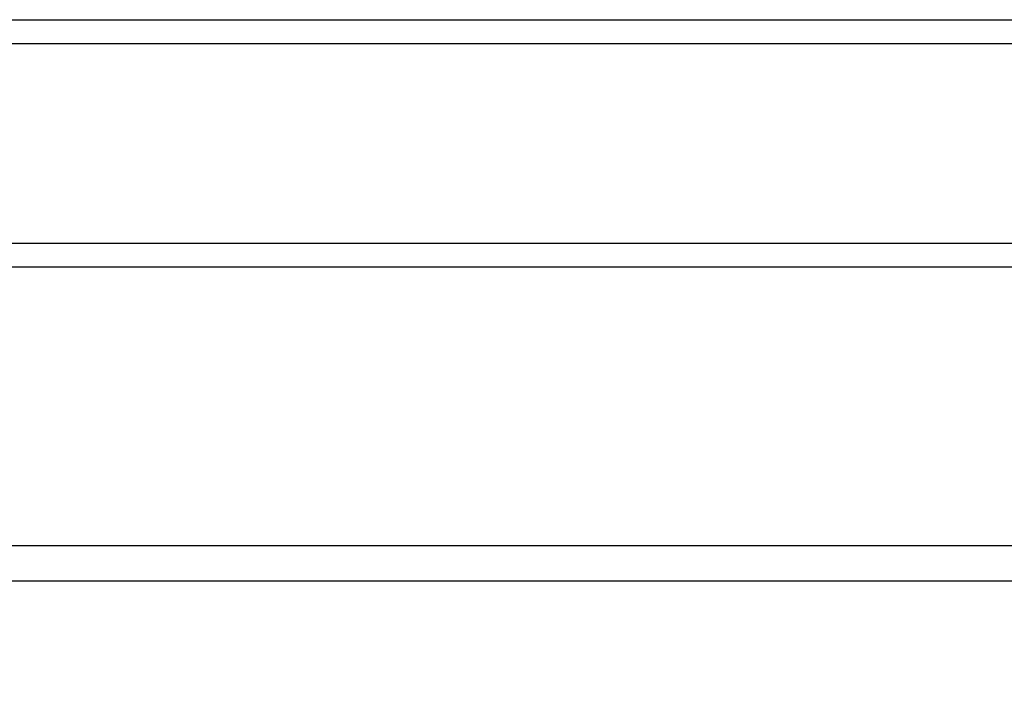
# Model space of a CAD drawing. Header units: inches. Extents: x 0.2 to 16.8, y 0.2 to 10.8.
# Tile 19 of 37: x 9.2 to 9.756, y 7.341 to 7.726. Entities that reach past the tile are written whole.
import ezdxf

# ---------------------------------------------------------------- set-up
doc = ezdxf.new("R2010")
doc.units = ezdxf.units.IN
doc.header["$LTSCALE"] = 0.935
doc.header["$MEASUREMENT"] = 0
doc.layers.get('0').update_dxf_attribs({"linetype": 'CONTINUOUS'})
doc.layers.add('DIMENSIONS', color=7, linetype='CONTINUOUS')
doc.styles.get("Standard").update_dxf_attribs({"font": 'txt', "width": 0.8})
doc.dimstyles.new('DIMSTYLE_1', dxfattribs={"dimtxt": 0.125, "dimasz": 0.18, "dimexe": 0.125, "dimexo": 0.0625, "dimgap": 0.0625, "dimtad": 0, "dimtih": 1, "dimtoh": 1, "dimzin": 4, "dimdsep": 46, "dimtxsty": 'STANDARD', "dimblk": '_FILLED', "dimblk1": '_FILLED', "dimblk2": '_FILLED', "dimcen": 0.09, "dimadec": 0, "dimazin": 0, "dimtp": 0.001, "dimtm": 0.001, "dimtfac": 1, "dimtofl": 0, "dimtmove": 0, "dimatfit": 3, "dimldrblk": '_FILLED', "dimfxl": 1, "dimtolj": 1, "dimtzin": 4, "dimarcsym": 0})

# ---------------------------------------------------------------- blocks, each defined once
blk = doc.blocks.new('_FILLED')
at = {"color": 0, "linetype": 'BYBLOCK'}
blk.add_solid([(0, 0), (-1, 0.1736), (-1, -0.1736)], dxfattribs=at)
blk = doc.blocks.new('*D5')
at = {"layer": 'DIMENSIONS', "color": 2, "linetype": 'CONTINUOUS'}
for p, q in [((10.6627, 7.63035), (10.6627, 6.49035)), ((8.4337, 7.30285), (8.4337, 6.49035)), ((8.4337, 6.61535), (8.9232, 6.61535)), ((10.6627, 6.61535), (10.1732, 6.61535))]:
    blk.add_line(p, q, dxfattribs=at)
at = {"layer": 'DIMENSIONS', "color": 2, "linetype": 'CONTINUOUS', "xscale": 0.18, "yscale": 0.18, "zscale": 0.18, "rotation": 180}
blk.add_blockref('_FILLED', (8.4337, 6.61535), dxfattribs=at)
at = {"layer": 'DIMENSIONS', "color": 2, "linetype": 'CONTINUOUS', "xscale": 0.18, "yscale": 0.18, "zscale": 0.18}
blk.add_blockref('_FILLED', (10.6627, 6.61535), dxfattribs=at)
at = {"layer": 'DIMENSIONS', "color": 2, "linetype": 'CONTINUOUS', "insert": (9.5482, 6.67785), "char_height": 0.125, "width": 1.125, "attachment_point": 2, "line_spacing_factor": 0.9}
blk.add_mtext('2.23{\\Ftxt.shx;\\W1.000000;\\H0.125000; }[56.6]', dxfattribs=at)

msp = doc.modelspace()

# ---------------------------------------------------------------- linework, layer by layer
at = {"color": 7, "linetype": 'CONTINUOUS'}
for p, q in [((8.7611, 7.72553), (10.05206, 7.72553)), ((8.7927, 7.71215), (10.05403, 7.71215)), ((10.0707, 7.59917), (8.7927, 7.59917)), ((10.07268, 7.58578), (8.7927, 7.58578)), ((8.74967, 7.42885), (10.06699, 7.42885)), ((8.72347, 7.40885), (10.06699, 7.40885))]:
    msp.add_line(p, q, dxfattribs=at)

# ---------------------------------------------------------------- dimensions: what is measured, and where the dimension line sits
at = {"layer": 'DIMENSIONS', "color": 2, "linetype": 'CONTINUOUS'}
dim = msp.add_linear_dim(base=(10.6627, 6.61535), p1=(8.4337, 7.36535), p2=(10.6627, 7.69285), dimstyle='DIMSTYLE_1', dxfattribs=at)
dim.commit()
dim.dimension.update_dxf_attribs({"geometry": '*D5', "text_midpoint": (9.5482, 6.61535), "dimtype": 160})

doc.saveas('drawing.dxf')
